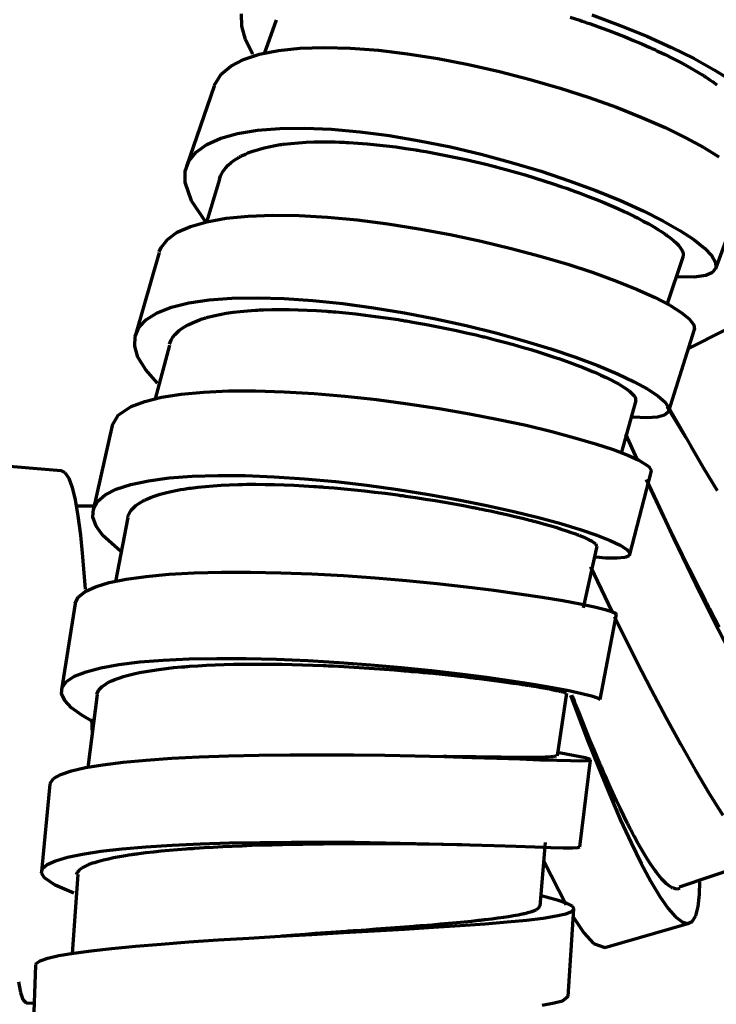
# Model space of a CAD drawing. Header units: millimetres. Extents: x 76 to 932, y 218 to 766.
# Tile 36 of 98: x 335 to 374, y 405 to 462. Entities that reach past the tile are written whole.
import ezdxf

# ---------------------------------------------------------------- set-up
doc = ezdxf.new("R2010")
doc.units = ezdxf.units.MM
doc.layers.add('Livello 1', color=18, linetype='Continuous', true_color=0x000000)

msp = doc.modelspace()

# ---------------------------------------------------------------- linework, layer by layer
at = {"layer": 'Livello 1', "color": 18, "lineweight": 70, "true_color": 0x000000}
for p, q in [((347.225, 461.225), (347.215, 461.927)), ((366.003, 461.73), (366.55, 461.553)), ((367.228, 461.864), (368.847, 461.264)), ((347.433, 460.456), (347.225, 461.225)), ((349.19, 461.557), (348.502, 459.631)), ((366.55, 461.553), (366.688, 461.507)), ((366.688, 461.507), (366.822, 461.462)), ((366.822, 461.462), (366.889, 461.437)), ((366.889, 461.437), (366.956, 461.416)), ((366.956, 461.416), (367.023, 461.391)), ((367.023, 461.391), (367.093, 461.366)), ((367.093, 461.366), (367.358, 461.275)), ((367.358, 461.275), (367.623, 461.179)), ((367.623, 461.179), (368.141, 460.989)), ((368.847, 461.264), (370.374, 460.64)), ((368.141, 460.989), (368.649, 460.795)), ((368.649, 460.795), (369.143, 460.601)), ((369.143, 460.601), (369.623, 460.403)), ((370.374, 460.64), (371.793, 460.001)), ((347.836, 459.634), (347.433, 460.456)), ((369.623, 460.403), (370.092, 460.202)), ((370.092, 460.202), (370.547, 460.001)), ((347.327, 459.306), (348.242, 459.606)), ((347.847, 459.617), (347.836, 459.634)), ((348.242, 459.606), (349.327, 459.821)), ((349.327, 459.821), (350.565, 459.952)), ((350.565, 459.952), (351.941, 459.998)), ((351.941, 459.998), (353.437, 459.955)), ((353.437, 459.955), (355.032, 459.835)), ((355.032, 459.835), (356.704, 459.638)), ((356.704, 459.638), (358.433, 459.363)), ((370.547, 460.001), (370.66, 459.948)), ((370.66, 459.948), (370.773, 459.899)), ((370.773, 459.899), (370.882, 459.849)), ((370.882, 459.849), (370.992, 459.796)), ((370.992, 459.796), (371.207, 459.698)), ((371.207, 459.698), (371.415, 459.595)), ((371.415, 459.595), (371.821, 459.394)), ((371.793, 460.001), (373.084, 459.359)), ((346.046, 458.466), (346.591, 458.925)), ((346.591, 458.925), (347.327, 459.306)), ((358.433, 459.363), (360.193, 459.024)), ((360.193, 459.024), (361.961, 458.622)), ((371.821, 459.394), (372.209, 459.197)), ((372.209, 459.197), (372.576, 458.999)), ((372.576, 458.999), (372.925, 458.802)), ((373.084, 459.359), (374.234, 458.72)), ((345.651, 457.814), (346.046, 458.466)), ((361.961, 458.622), (363.71, 458.17)), ((372.925, 458.802), (373.257, 458.608)), ((373.257, 458.608), (373.57, 458.417)), ((373.57, 458.417), (373.606, 458.392)), ((373.606, 458.392), (373.645, 458.368)), ((373.645, 458.368), (373.683, 458.343)), ((373.683, 458.343), (373.719, 458.322)), ((374.234, 458.72), (375.221, 458.107)), ((345.644, 457.793), (344.068, 453.196)), ((363.71, 458.17), (365.425, 457.669)), ((373.719, 458.322), (373.789, 458.272)), ((373.789, 458.272), (373.86, 458.227)), ((373.86, 458.227), (373.997, 458.135)), ((373.997, 458.135), (374.131, 458.043)), ((374.131, 458.043), (374.375, 457.867)), ((365.425, 457.669), (367.072, 457.136)), ((367.072, 457.136), (368.635, 456.576)), ((368.635, 456.576), (370.092, 456.001)), ((370.092, 456.001), (371.422, 455.418)), ((346.02, 454.808), (346.99, 455.08)), ((346.99, 455.08), (348.125, 455.27)), ((348.125, 455.27), (349.408, 455.373)), ((349.408, 455.373), (350.822, 455.39)), ((350.822, 455.39), (352.349, 455.327)), ((352.349, 455.327), (353.967, 455.179)), ((353.967, 455.179), (355.656, 454.96)), ((355.656, 454.96), (357.389, 454.667)), ((371.422, 455.418), (372.611, 454.84)), ((344.619, 454.018), (345.226, 454.452)), ((345.226, 454.452), (346.02, 454.808)), ((349.043, 454.378), (349.232, 454.41)), ((349.232, 454.41), (349.328, 454.424)), ((349.328, 454.424), (349.426, 454.441)), ((349.426, 454.441), (349.476, 454.448)), ((349.476, 454.448), (349.526, 454.455)), ((349.526, 454.455), (349.576, 454.462)), ((349.576, 454.462), (349.626, 454.47)), ((349.626, 454.47), (350.037, 454.515)), ((350.037, 454.515), (350.463, 454.554)), ((350.463, 454.554), (350.904, 454.582)), ((350.904, 454.582), (351.36, 454.596)), ((351.36, 454.596), (351.831, 454.604)), ((351.831, 454.604), (352.317, 454.6)), ((352.317, 454.6), (352.566, 454.596)), ((352.566, 454.596), (352.82, 454.589)), ((352.82, 454.589), (352.947, 454.582)), ((352.947, 454.582), (353.074, 454.579)), ((353.074, 454.579), (353.205, 454.572)), ((353.205, 454.572), (353.335, 454.565)), ((353.335, 454.565), (353.857, 454.533)), ((353.857, 454.533), (354.39, 454.487)), ((354.39, 454.487), (354.93, 454.438)), ((354.93, 454.438), (355.477, 454.374)), ((357.389, 454.667), (359.149, 454.307)), ((372.611, 454.84), (373.638, 454.275)), ((344.208, 453.506), (344.619, 454.018)), ((347.239, 453.813), (347.303, 453.845)), ((347.303, 453.845), (347.436, 453.905)), ((347.436, 453.905), (347.574, 453.965)), ((347.574, 453.965), (347.864, 454.074)), ((347.864, 454.074), (348.175, 454.173)), ((348.175, 454.173), (348.507, 454.261)), ((348.507, 454.261), (348.859, 454.343)), ((348.859, 454.343), (349.043, 454.378)), ((355.477, 454.374), (356.034, 454.307)), ((356.034, 454.307), (356.595, 454.226)), ((356.595, 454.226), (356.881, 454.184)), ((356.881, 454.184), (357.166, 454.138)), ((357.166, 454.138), (357.237, 454.127)), ((357.237, 454.127), (357.307, 454.117)), ((357.307, 454.117), (357.382, 454.103)), ((357.382, 454.103), (357.452, 454.092)), ((357.452, 454.092), (357.597, 454.067)), ((357.597, 454.067), (357.741, 454.043)), ((357.741, 454.043), (358.316, 453.94)), ((358.316, 453.94), (358.891, 453.827)), ((358.891, 453.827), (359.463, 453.711)), ((359.149, 454.307), (360.906, 453.891)), ((360.906, 453.891), (362.638, 453.425)), ((373.638, 454.275), (374.495, 453.739)), ((343.997, 452.924), (344.208, 453.506)), ((346.295, 453.104), (346.449, 453.27)), ((346.449, 453.27), (346.627, 453.425)), ((346.627, 453.425), (346.829, 453.577)), ((346.829, 453.577), (347.054, 453.715)), ((347.054, 453.715), (347.084, 453.732)), ((347.084, 453.732), (347.115, 453.75)), ((347.115, 453.75), (347.145, 453.764)), ((347.145, 453.764), (347.176, 453.782)), ((347.176, 453.782), (347.239, 453.813)), ((359.463, 453.711), (360.038, 453.588)), ((360.038, 453.588), (360.609, 453.454)), ((360.609, 453.454), (361.181, 453.316)), ((361.181, 453.316), (361.326, 453.281)), ((361.326, 453.281), (361.467, 453.245)), ((362.638, 453.425), (364.328, 452.917)), ((343.988, 452.279), (343.997, 452.924)), ((346.015, 452.649), (346.059, 452.744)), ((346.059, 452.744), (346.165, 452.928)), ((346.165, 452.928), (346.295, 453.104)), ((361.467, 453.245), (361.537, 453.228)), ((361.537, 453.228), (361.611, 453.207)), ((361.611, 453.207), (361.682, 453.189)), ((361.682, 453.189), (361.752, 453.171)), ((361.752, 453.171), (362.038, 453.097)), ((362.038, 453.097), (362.317, 453.02)), ((362.317, 453.02), (362.874, 452.868)), ((362.874, 452.868), (363.425, 452.709)), ((363.425, 452.709), (363.961, 452.547)), ((364.328, 452.917), (365.943, 452.378)), ((344.345, 451.224), (343.988, 452.279)), ((345.961, 452.473), (345.218, 450.007)), ((345.956, 452.49), (345.976, 452.55)), ((345.976, 452.55), (346.015, 452.649)), ((363.961, 452.547), (364.494, 452.381)), ((364.494, 452.381), (365.016, 452.208)), ((365.016, 452.208), (365.527, 452.035)), ((365.943, 452.378), (367.467, 451.813)), ((365.527, 452.035), (365.654, 451.993)), ((365.654, 451.993), (365.781, 451.947)), ((365.781, 451.947), (365.908, 451.905)), ((365.908, 451.905), (366.032, 451.859)), ((366.032, 451.859), (366.279, 451.771)), ((366.279, 451.771), (366.518, 451.683)), ((366.518, 451.683), (366.991, 451.503)), ((367.467, 451.813), (368.879, 451.238)), ((374.311, 447.361), (375.98, 451.915)), ((345.126, 450.07), (344.345, 451.224)), ((366.991, 451.503), (367.446, 451.323)), ((367.446, 451.323), (367.887, 451.143)), ((367.887, 451.143), (368.314, 450.963)), ((368.879, 451.238), (370.163, 450.659)), ((368.314, 450.963), (368.723, 450.783)), ((368.723, 450.783), (369.115, 450.603)), ((369.115, 450.603), (369.164, 450.582)), ((369.164, 450.582), (369.21, 450.557)), ((369.21, 450.557), (369.256, 450.536)), ((369.256, 450.536), (369.305, 450.515)), ((369.305, 450.515), (369.397, 450.469)), ((369.397, 450.469), (369.489, 450.423)), ((370.163, 450.659), (371.295, 450.092)), ((344.29, 449.767), (345.226, 450.035)), ((345.226, 450.035), (346.332, 450.233)), ((346.332, 450.233), (347.593, 450.356)), ((347.593, 450.356), (348.993, 450.405)), ((348.993, 450.405), (350.512, 450.384)), ((350.512, 450.384), (352.13, 450.293)), ((352.13, 450.293), (353.826, 450.134)), ((353.826, 450.134), (355.575, 449.912)), ((355.575, 449.912), (357.353, 449.633)), ((369.489, 450.423), (369.669, 450.335)), ((369.669, 450.335), (369.842, 450.247)), ((369.842, 450.247), (370.173, 450.074)), ((370.173, 450.074), (370.484, 449.905)), ((370.484, 449.905), (370.773, 449.739)), ((371.295, 450.092), (372.265, 449.538)), ((342.976, 449.023), (343.537, 449.428)), ((343.537, 449.428), (344.29, 449.767)), ((357.353, 449.633), (359.138, 449.301)), ((370.773, 449.739), (371.041, 449.573)), ((371.041, 449.573), (371.168, 449.492)), ((371.168, 449.492), (371.288, 449.414)), ((371.288, 449.414), (371.348, 449.375)), ((371.348, 449.375), (371.404, 449.337)), ((371.404, 449.337), (371.433, 449.315)), ((372.265, 449.538), (373.059, 449.016)), ((342.613, 448.557), (342.976, 449.023)), ((359.138, 449.301), (360.906, 448.924)), ((360.906, 448.924), (362.627, 448.511)), ((371.433, 449.315), (371.461, 449.294)), ((371.461, 449.294), (371.489, 449.277)), ((371.489, 449.277), (371.514, 449.255)), ((371.514, 449.255), (371.718, 449.107)), ((371.718, 449.107), (371.895, 448.963)), ((371.895, 448.963), (372.046, 448.822)), ((372.046, 448.822), (372.177, 448.691)), ((373.059, 449.016), (373.669, 448.529)), ((342.503, 448.278), (341.145, 443.565)), ((342.513, 448.314), (342.613, 448.557)), ((362.627, 448.511), (364.285, 448.067)), ((372.177, 448.691), (372.283, 448.564)), ((372.283, 448.564), (372.364, 448.444)), ((372.364, 448.444), (372.396, 448.388)), ((372.396, 448.388), (372.42, 448.335)), ((372.42, 448.335), (372.431, 448.306)), ((372.431, 448.306), (372.438, 448.282)), ((372.438, 448.282), (372.449, 448.254)), ((372.449, 448.254), (372.452, 448.229)), ((372.452, 448.229), (372.452, 448.077)), ((373.669, 448.529), (374.086, 448.091)), ((364.285, 448.067), (365.855, 447.601)), ((371.539, 445.301), (372.477, 448.081)), ((374.086, 448.091), (374.304, 447.707)), ((374.304, 447.707), (374.318, 447.389)), ((365.855, 447.601), (367.316, 447.121)), ((367.316, 447.121), (368.642, 446.638)), ((374.135, 447.139), (373.757, 446.966)), ((374.318, 447.389), (374.135, 447.139)), ((368.642, 446.638), (369.828, 446.162)), ((373.084, 446.871), (372.173, 446.888)), ((373.757, 446.966), (373.084, 446.871)), ((369.828, 446.162), (370.847, 445.696)), ((343.21, 445.142), (344.202, 445.389)), ((344.202, 445.389), (345.359, 445.562)), ((345.359, 445.562), (346.664, 445.661)), ((346.664, 445.661), (348.102, 445.689)), ((348.102, 445.689), (349.651, 445.647)), ((349.651, 445.647), (351.291, 445.534)), ((351.291, 445.534), (353, 445.357)), ((370.847, 445.696), (371.687, 445.255)), ((341.773, 444.44), (342.397, 444.825)), ((342.397, 444.825), (343.21, 445.142)), ((346.335, 444.796), (346.725, 444.856)), ((346.725, 444.856), (347.133, 444.906)), ((347.133, 444.906), (347.559, 444.945)), ((347.559, 444.945), (347.779, 444.962)), ((347.779, 444.962), (348.004, 444.976)), ((348.004, 444.976), (348.118, 444.983)), ((348.118, 444.983), (348.234, 444.99)), ((348.234, 444.99), (348.35, 444.994)), ((348.35, 444.994), (348.468, 445.001)), ((348.468, 445.001), (348.944, 445.015)), ((348.944, 445.015), (349.432, 445.019)), ((349.432, 445.019), (349.932, 445.015)), ((349.932, 445.015), (350.444, 445.004)), ((350.444, 445.004), (350.968, 444.983)), ((350.968, 444.983), (351.503, 444.955)), ((351.503, 444.955), (351.776, 444.941)), ((351.776, 444.941), (352.051, 444.92)), ((352.051, 444.92), (352.121, 444.916)), ((352.121, 444.916), (352.19, 444.909)), ((352.19, 444.909), (352.26, 444.906)), ((352.26, 444.906), (352.329, 444.899)), ((352.329, 444.899), (352.469, 444.888)), ((352.469, 444.888), (352.608, 444.874)), ((352.608, 444.874), (353.169, 444.825)), ((353, 445.357), (354.753, 445.117)), ((353.169, 444.825), (353.737, 444.765)), ((354.753, 445.117), (356.528, 444.825)), ((356.528, 444.825), (358.299, 444.479)), ((371.687, 445.255), (372.343, 444.846)), ((372.343, 444.846), (372.801, 444.479)), ((341.346, 443.988), (341.773, 444.44)), ((344.164, 444.144), (344.408, 444.26)), ((344.408, 444.26), (344.674, 444.373)), ((344.674, 444.373), (344.817, 444.426)), ((344.817, 444.426), (344.964, 444.475)), ((344.964, 444.475), (345.041, 444.5)), ((345.041, 444.5), (345.118, 444.521)), ((345.118, 444.521), (345.158, 444.535)), ((345.158, 444.535), (345.198, 444.546)), ((345.198, 444.546), (345.237, 444.556)), ((345.237, 444.556), (345.278, 444.567)), ((345.278, 444.567), (345.612, 444.655)), ((345.612, 444.655), (345.965, 444.729)), ((345.965, 444.729), (346.335, 444.796)), ((353.737, 444.765), (354.305, 444.698)), ((354.305, 444.698), (354.877, 444.623)), ((354.877, 444.623), (355.455, 444.542)), ((355.455, 444.542), (356.037, 444.458)), ((356.037, 444.458), (356.182, 444.433)), ((356.182, 444.433), (356.33, 444.408)), ((356.33, 444.408), (356.401, 444.398)), ((356.401, 444.398), (356.475, 444.387)), ((356.475, 444.387), (356.549, 444.373)), ((356.549, 444.373), (356.623, 444.362)), ((356.623, 444.362), (356.916, 444.313)), ((356.916, 444.313), (357.205, 444.26)), ((357.205, 444.26), (357.784, 444.158)), ((358.299, 444.479), (360.045, 444.094)), ((372.801, 444.479), (373.07, 444.133)), ((341.123, 443.477), (341.346, 443.988)), ((343.491, 443.664), (343.529, 443.699)), ((343.529, 443.699), (343.57, 443.738)), ((343.57, 443.738), (343.654, 443.812)), ((343.654, 443.812), (343.745, 443.883)), ((343.745, 443.883), (343.943, 444.017)), ((343.943, 444.017), (344.164, 444.144)), ((357.784, 444.158), (358.359, 444.045)), ((358.359, 444.045), (358.93, 443.932)), ((358.93, 443.932), (359.495, 443.812)), ((359.495, 443.812), (360.056, 443.685)), ((360.045, 444.094), (361.742, 443.675)), ((371.627, 439.205), (373.105, 443.861)), ((374.837, 443.823), (372.766, 442.793)), ((373.07, 444.133), (373.101, 443.854)), ((341.105, 442.912), (341.123, 443.477)), ((343.089, 443.022), (343.189, 443.262)), ((343.189, 443.262), (343.291, 443.428)), ((343.291, 443.428), (343.418, 443.586)), ((343.418, 443.586), (343.435, 443.604)), ((343.435, 443.604), (343.453, 443.625)), ((343.453, 443.625), (343.472, 443.643)), ((343.472, 443.643), (343.491, 443.664)), ((360.056, 443.685), (360.613, 443.558)), ((360.613, 443.558), (360.751, 443.523)), ((360.751, 443.523), (360.892, 443.491)), ((360.892, 443.491), (360.959, 443.473)), ((360.959, 443.473), (361.029, 443.456)), ((361.029, 443.456), (361.096, 443.442)), ((361.096, 443.442), (361.167, 443.424)), ((361.167, 443.424), (361.435, 443.353)), ((361.435, 443.353), (361.707, 443.286)), ((361.707, 443.286), (362.232, 443.149)), ((361.742, 443.675), (363.361, 443.226)), ((362.232, 443.149), (362.747, 443.008)), ((363.361, 443.226), (364.889, 442.757)), ((341.293, 442.295), (341.105, 442.912)), ((343.104, 442.983), (342.268, 439.903)), ((362.747, 443.008), (363.248, 442.863)), ((363.248, 442.863), (363.739, 442.718)), ((363.739, 442.718), (364.218, 442.574)), ((364.218, 442.574), (364.684, 442.426)), ((364.889, 442.757), (366.3, 442.281)), ((341.735, 441.568), (341.293, 442.295)), ((364.684, 442.426), (364.74, 442.408)), ((364.74, 442.408), (364.797, 442.387)), ((364.797, 442.387), (364.853, 442.369)), ((364.853, 442.369), (364.91, 442.352)), ((364.91, 442.352), (365.023, 442.313)), ((365.023, 442.313), (365.132, 442.277)), ((365.132, 442.277), (365.351, 442.203)), ((365.351, 442.203), (365.562, 442.129)), ((365.562, 442.129), (365.975, 441.981)), ((366.3, 442.281), (367.577, 441.805)), ((342.412, 440.799), (341.735, 441.568)), ((365.975, 441.981), (366.37, 441.833)), ((366.37, 441.833), (366.744, 441.688)), ((366.744, 441.688), (367.101, 441.547)), ((367.101, 441.547), (367.27, 441.473)), ((367.27, 441.473), (367.436, 441.403)), ((367.577, 441.805), (368.702, 441.332)), ((367.436, 441.403), (367.517, 441.367)), ((367.517, 441.367), (367.598, 441.332)), ((367.598, 441.332), (367.637, 441.314)), ((367.637, 441.314), (367.676, 441.297)), ((367.676, 441.297), (367.714, 441.279)), ((367.714, 441.279), (367.753, 441.261)), ((367.753, 441.261), (368.05, 441.124)), ((368.05, 441.124), (368.321, 440.99)), ((368.321, 440.99), (368.568, 440.863)), ((368.702, 441.332), (369.662, 440.88)), ((369.662, 440.88), (370.438, 440.454)), ((345.041, 440.295), (346.462, 440.355)), ((346.462, 440.355), (348.001, 440.362)), ((348.001, 440.362), (349.64, 440.313)), ((368.568, 440.863), (368.794, 440.736)), ((368.794, 440.736), (368.995, 440.616)), ((368.995, 440.616), (369.175, 440.496)), ((369.175, 440.496), (369.252, 440.44)), ((369.252, 440.44), (369.33, 440.387)), ((369.33, 440.387), (369.365, 440.358)), ((369.365, 440.358), (369.397, 440.33)), ((369.397, 440.33), (369.429, 440.305)), ((370.438, 440.454), (371.03, 440.059)), ((340.912, 439.473), (341.682, 439.762)), ((341.682, 439.762), (342.635, 439.999)), ((342.635, 439.999), (343.759, 440.175)), ((343.759, 440.175), (345.041, 440.295)), ((349.64, 440.313), (351.355, 440.21)), ((351.355, 440.21), (353.123, 440.062)), ((353.123, 440.062), (354.919, 439.864)), ((354.919, 439.864), (356.722, 439.628)), ((368.924, 436.806), (369.771, 439.805)), ((369.429, 440.305), (369.461, 440.277)), ((369.461, 440.277), (369.566, 440.178)), ((369.566, 440.178), (369.648, 440.083)), ((369.648, 440.083), (369.704, 439.995)), ((369.704, 439.995), (369.736, 439.914)), ((369.736, 439.914), (369.736, 439.801)), ((371.03, 440.059), (371.426, 439.706)), ((340.158, 438.975), (340.912, 439.473)), ((356.722, 439.628), (358.503, 439.357)), ((358.503, 439.357), (360.236, 439.053)), ((371.426, 439.706), (371.616, 439.406)), ((371.514, 439.473), (372.593, 437.705)), ((371.588, 439.469), (371.708, 439.265)), ((371.616, 439.406), (371.606, 439.159)), ((371.708, 439.265), (372.255, 438.298)), ((339.81, 438.383), (340.158, 438.975)), ((360.236, 439.053), (361.904, 438.729)), ((361.904, 438.729), (363.478, 438.39)), ((369.591, 438.852), (369.549, 438.856)), ((370.378, 438.817), (369.591, 438.852)), ((370.981, 438.859), (370.378, 438.817)), ((371.394, 438.975), (370.981, 438.859)), ((371.606, 439.159), (371.394, 438.975)), ((339.81, 438.383), (338.728, 433.546)), ((363.478, 438.39), (364.938, 438.037)), ((372.255, 438.298), (372.89, 437.198)), ((364.938, 438.037), (366.268, 437.684)), ((366.268, 437.684), (367.446, 437.339)), ((369.164, 437.892), (369.813, 436.464)), ((367.446, 437.339), (368.455, 437.003)), ((368.455, 437.003), (369.284, 436.686)), ((372.89, 437.198), (373.602, 435.977)), ((369.284, 436.686), (369.926, 436.397)), ((369.926, 436.397), (370.494, 436.04)), ((336.906, 435.797), (331.902, 436.192)), ((370.494, 436.04), (370.635, 435.772)), ((373.602, 435.977), (374.389, 434.654)), ((336.883, 435.8), (337.122, 435.691)), ((337.122, 435.691), (337.334, 435.37)), ((337.334, 435.37), (337.528, 434.844)), ((341.894, 435.222), (343.07, 435.381)), ((343.07, 435.381), (344.396, 435.483)), ((344.396, 435.483), (345.854, 435.529)), ((345.854, 435.529), (347.423, 435.518)), ((347.423, 435.518), (349.082, 435.451)), ((349.082, 435.451), (350.809, 435.335)), ((350.809, 435.335), (352.58, 435.173)), ((369.408, 431.003), (370.639, 435.783)), ((370.346, 435.293), (371.098, 433.663)), ((337.528, 434.844), (337.703, 434.121)), ((339.416, 434.407), (340.054, 434.735)), ((340.054, 434.735), (340.885, 435.007)), ((340.885, 435.007), (341.894, 435.222)), ((343.192, 434.612), (343.543, 434.682)), ((343.543, 434.682), (343.727, 434.717)), ((343.727, 434.717), (343.915, 434.749)), ((343.915, 434.749), (344.012, 434.763)), ((344.012, 434.763), (344.11, 434.777)), ((344.11, 434.777), (344.209, 434.792)), ((344.209, 434.792), (344.309, 434.806)), ((344.309, 434.806), (344.72, 434.859)), ((344.72, 434.859), (345.146, 434.901)), ((345.146, 434.901), (345.589, 434.936)), ((345.589, 434.936), (346.046, 434.968)), ((346.046, 434.968), (346.521, 434.989)), ((346.521, 434.989), (347.011, 435.007)), ((347.011, 435.007), (347.261, 435.014)), ((347.261, 435.014), (347.516, 435.017)), ((347.516, 435.017), (347.581, 435.017)), ((347.581, 435.017), (347.646, 435.017)), ((347.646, 435.017), (347.71, 435.017)), ((347.71, 435.017), (347.775, 435.017)), ((347.775, 435.017), (347.906, 435.017)), ((347.906, 435.017), (348.036, 435.017)), ((348.036, 435.017), (348.565, 435.014)), ((348.565, 435.014), (349.103, 435.003)), ((349.103, 435.003), (349.648, 434.989)), ((349.648, 434.989), (350.202, 434.964)), ((350.202, 434.964), (350.764, 434.936)), ((350.764, 434.936), (351.335, 434.901)), ((351.335, 434.901), (351.479, 434.89)), ((351.479, 434.89), (351.624, 434.88)), ((351.624, 434.88), (351.697, 434.876)), ((351.697, 434.876), (351.769, 434.869)), ((351.769, 434.869), (351.842, 434.866)), ((351.842, 434.866), (351.915, 434.859)), ((351.915, 434.859), (352.206, 434.837)), ((352.206, 434.837), (352.498, 434.813)), ((352.498, 434.813), (353.081, 434.76)), ((352.58, 435.173), (354.369, 434.964)), ((353.081, 434.76), (353.663, 434.703)), ((353.663, 434.703), (354.245, 434.64)), ((354.369, 434.964), (356.154, 434.717)), ((356.154, 434.717), (357.911, 434.439)), ((371.369, 433.119), (370.452, 435.063)), ((337.703, 434.121), (337.861, 433.208)), ((338.976, 434.03), (339.416, 434.407)), ((341.677, 434.111), (341.704, 434.125)), ((341.704, 434.125), (341.733, 434.139)), ((341.733, 434.139), (341.762, 434.153)), ((341.762, 434.153), (342.005, 434.259)), ((342.005, 434.259), (342.27, 434.358)), ((342.27, 434.358), (342.556, 434.449)), ((342.556, 434.449), (342.864, 434.534)), ((342.864, 434.534), (343.192, 434.612)), ((354.245, 434.64), (354.831, 434.573)), ((354.831, 434.573), (355.413, 434.502)), ((355.413, 434.502), (355.995, 434.428)), ((355.995, 434.428), (356.14, 434.407)), ((356.14, 434.407), (356.288, 434.386)), ((356.288, 434.386), (356.358, 434.379)), ((356.358, 434.379), (356.433, 434.368)), ((356.433, 434.368), (356.507, 434.358)), ((356.507, 434.358), (356.577, 434.347)), ((356.577, 434.347), (356.866, 434.305)), ((356.866, 434.305), (357.152, 434.262)), ((357.152, 434.262), (357.72, 434.174)), ((357.72, 434.174), (358.278, 434.086)), ((357.911, 434.439), (359.615, 434.135)), ((359.615, 434.135), (361.241, 433.807)), ((338.793, 433.758), (337.728, 433.768)), ((338.719, 433.137), (338.743, 433.606)), ((338.743, 433.606), (338.976, 434.03)), ((340.911, 433.532), (341.032, 433.67)), ((341.032, 433.67), (341.177, 433.797)), ((341.177, 433.797), (341.347, 433.924)), ((341.347, 433.924), (341.441, 433.984)), ((341.441, 433.984), (341.542, 434.04)), ((341.542, 434.04), (341.594, 434.068)), ((341.594, 434.068), (341.649, 434.097)), ((341.649, 434.097), (341.677, 434.111)), ((358.278, 434.086), (358.828, 433.994)), ((358.828, 433.994), (359.368, 433.899)), ((359.368, 433.899), (359.9, 433.8)), ((359.9, 433.8), (360.426, 433.698)), ((360.426, 433.698), (360.489, 433.687)), ((360.489, 433.687), (360.557, 433.673)), ((360.557, 433.673), (360.62, 433.659)), ((360.62, 433.659), (360.684, 433.649)), ((360.684, 433.649), (360.814, 433.624)), ((360.814, 433.624), (360.941, 433.596)), ((360.941, 433.596), (361.192, 433.546)), ((361.241, 433.807), (362.772, 433.469)), ((371.098, 433.663), (371.927, 431.899)), ((337.861, 433.208), (338.002, 432.118)), ((338.903, 432.629), (338.719, 433.137)), ((340.722, 433.119), (340.001, 429.458)), ((340.706, 433.134), (340.716, 433.169)), ((340.716, 433.169), (340.728, 433.208)), ((340.728, 433.208), (340.742, 433.243)), ((340.742, 433.243), (340.775, 433.317)), ((340.775, 433.317), (340.814, 433.391)), ((340.814, 433.391), (340.911, 433.532)), ((361.192, 433.546), (361.438, 433.493)), ((361.438, 433.493), (361.918, 433.387)), ((361.918, 433.387), (362.384, 433.285)), ((362.384, 433.285), (362.835, 433.179)), ((362.772, 433.469), (364.18, 433.119)), ((362.835, 433.179), (363.269, 433.074)), ((363.269, 433.074), (363.478, 433.021)), ((363.478, 433.021), (363.686, 432.971)), ((364.18, 433.119), (365.453, 432.774)), ((371.489, 432.869), (371.316, 433.222)), ((339.292, 432.086), (338.903, 432.629)), ((363.686, 432.971), (363.788, 432.943)), ((363.788, 432.943), (363.89, 432.918)), ((363.89, 432.918), (363.94, 432.904)), ((363.94, 432.904), (363.989, 432.89)), ((363.989, 432.89), (364.038, 432.876)), ((364.038, 432.876), (364.088, 432.865)), ((364.088, 432.865), (364.469, 432.76)), ((364.469, 432.76), (364.829, 432.657)), ((364.829, 432.657), (365.167, 432.558)), ((365.167, 432.558), (365.485, 432.46)), ((365.453, 432.774), (366.571, 432.431)), ((365.485, 432.46), (365.781, 432.364)), ((366.571, 432.431), (367.52, 432.107)), ((371.602, 432.64), (371.489, 432.869)), ((371.715, 432.407), (371.602, 432.64)), ((338.002, 432.118), (338.128, 430.869)), ((340.289, 431.193), (339.292, 432.086)), ((365.781, 432.364), (366.056, 432.269)), ((366.056, 432.269), (366.183, 432.223)), ((366.183, 432.223), (366.307, 432.177)), ((366.307, 432.177), (366.367, 432.156)), ((366.367, 432.156), (366.427, 432.135)), ((366.427, 432.135), (366.455, 432.125)), ((366.455, 432.125), (366.483, 432.11)), ((366.483, 432.11), (366.511, 432.1)), ((366.511, 432.1), (366.536, 432.089)), ((366.536, 432.089), (366.741, 432.005)), ((366.741, 432.005), (366.921, 431.927)), ((366.921, 431.927), (367.079, 431.849)), ((367.52, 432.107), (368.286, 431.804)), ((371.771, 432.29), (371.715, 432.407)), ((371.828, 432.17), (371.771, 432.29)), ((371.86, 432.11), (371.828, 432.17)), ((371.888, 432.05), (371.86, 432.11)), ((371.916, 431.991), (371.888, 432.05)), ((371.944, 431.931), (371.916, 431.991)), ((371.927, 431.899), (372.66, 430.361)), ((372.184, 431.447), (371.944, 431.931)), ((366.765, 427.951), (367.531, 431.482)), ((367.079, 431.849), (367.21, 431.779)), ((367.21, 431.779), (367.316, 431.712)), ((367.316, 431.712), (367.397, 431.652)), ((367.397, 431.652), (367.429, 431.62)), ((367.429, 431.62), (367.453, 431.592)), ((367.453, 431.592), (367.457, 431.588)), ((367.457, 431.588), (367.464, 431.581)), ((367.464, 431.581), (367.467, 431.574)), ((367.467, 431.574), (367.471, 431.567)), ((367.471, 431.567), (367.478, 431.553)), ((367.478, 431.553), (367.485, 431.542)), ((367.485, 431.542), (367.489, 431.49)), ((368.286, 431.804), (368.857, 431.528)), ((368.857, 431.528), (369.231, 431.285)), ((372.424, 430.957), (372.184, 431.447)), ((338.128, 430.869), (338.272, 429.027)), ((368.039, 430.802), (367.485, 430.848)), ((368.677, 430.788), (368.039, 430.802)), ((369.122, 430.833), (368.677, 430.788)), ((369.362, 430.932), (369.122, 430.833)), ((369.231, 431.285), (369.401, 431.087)), ((369.401, 431.087), (369.362, 430.932)), ((372.671, 430.459), (372.424, 430.957)), ((367.157, 430.29), (368.374, 427.747)), ((372.66, 430.361), (373.429, 428.78)), ((372.921, 429.959), (372.671, 430.459)), ((340.626, 429.592), (341.769, 429.75)), ((341.769, 429.75), (343.069, 429.87)), ((343.069, 429.87), (344.508, 429.948)), ((344.508, 429.948), (346.065, 429.99)), ((346.065, 429.99), (347.721, 429.994)), ((347.721, 429.994), (349.452, 429.959)), ((349.452, 429.959), (351.234, 429.891)), ((351.234, 429.891), (353.042, 429.793)), ((353.042, 429.793), (354.856, 429.666)), ((354.856, 429.666), (356.641, 429.518)), ((373.179, 429.45), (372.921, 429.959)), ((338.277, 428.883), (338.868, 429.158)), ((338.868, 429.158), (339.655, 429.394)), ((339.655, 429.394), (340.626, 429.592)), ((356.641, 429.518), (358.383, 429.345)), ((358.383, 429.345), (360.052, 429.161)), ((360.052, 429.161), (361.625, 428.964)), ((373.44, 428.935), (373.179, 429.45)), ((337.705, 428.202), (337.878, 428.561)), ((337.878, 428.561), (338.277, 428.883)), ((361.625, 428.964), (363.082, 428.763)), ((363.082, 428.763), (364.402, 428.561)), ((364.402, 428.561), (365.57, 428.364)), ((373.429, 428.78), (374.227, 427.179)), ((373.57, 428.674), (373.44, 428.935)), ((373.705, 428.413), (373.57, 428.674)), ((337.705, 428.202), (336.928, 423.27)), ((365.57, 428.364), (366.564, 428.177)), ((366.564, 428.177), (367.376, 428.008)), ((367.376, 428.008), (367.993, 427.856)), ((373.736, 428.35), (373.705, 428.413)), ((373.772, 428.283), (373.736, 428.35)), ((373.807, 428.219), (373.772, 428.283)), ((373.839, 428.152), (373.807, 428.219)), ((373.906, 428.022), (373.839, 428.152)), ((373.973, 427.891), (373.906, 428.022)), ((367.707, 422.705), (368.642, 427.598)), ((367.993, 427.856), (368.409, 427.732)), ((368.409, 427.732), (368.618, 427.637)), ((368.522, 427.44), (369.806, 424.857)), ((368.618, 427.637), (368.642, 427.591)), ((374.244, 427.366), (373.973, 427.891)), ((374.519, 426.847), (374.244, 427.366)), ((374.227, 427.179), (375.045, 425.581)), ((339.17, 424.526), (340.198, 424.713)), ((340.198, 424.713), (341.393, 424.857)), ((341.393, 424.857), (342.737, 424.963)), ((342.737, 424.963), (344.213, 425.034)), ((343.327, 424.533), (343.548, 424.554)), ((343.548, 424.554), (343.773, 424.575)), ((343.773, 424.575), (343.831, 424.579)), ((343.831, 424.579), (343.888, 424.582)), ((343.888, 424.582), (343.946, 424.589)), ((343.946, 424.589), (344.003, 424.593)), ((344.003, 424.593), (344.12, 424.603)), ((344.12, 424.603), (344.237, 424.61)), ((344.213, 425.034), (345.799, 425.062)), ((344.237, 424.61), (344.714, 424.642)), ((344.714, 424.642), (345.204, 424.67)), ((345.204, 424.67), (345.706, 424.692)), ((345.706, 424.692), (346.221, 424.713)), ((345.799, 425.062), (347.474, 425.051)), ((346.221, 424.713), (346.748, 424.723)), ((346.748, 424.723), (347.289, 424.734)), ((347.289, 424.734), (347.426, 424.734)), ((347.426, 424.734), (347.564, 424.737)), ((347.474, 425.051), (349.215, 425.009)), ((347.564, 424.737), (347.633, 424.737)), ((347.633, 424.737), (347.702, 424.737)), ((347.702, 424.737), (347.772, 424.737)), ((347.772, 424.737), (347.842, 424.737)), ((347.842, 424.737), (348.122, 424.737)), ((348.122, 424.737), (348.403, 424.737)), ((348.403, 424.737), (348.97, 424.734)), ((348.97, 424.734), (349.54, 424.727)), ((349.215, 425.009), (350.999, 424.935)), ((349.54, 424.727), (350.115, 424.716)), ((350.115, 424.716), (350.695, 424.699)), ((350.695, 424.699), (351.28, 424.677)), ((350.999, 424.935), (352.799, 424.829)), ((351.28, 424.677), (351.869, 424.656)), ((351.869, 424.656), (352.017, 424.649)), ((352.017, 424.649), (352.165, 424.642)), ((352.165, 424.642), (352.239, 424.639)), ((352.239, 424.639), (352.314, 424.635)), ((352.314, 424.635), (352.388, 424.632)), ((352.388, 424.632), (352.462, 424.628)), ((352.462, 424.628), (352.758, 424.614)), ((352.758, 424.614), (353.053, 424.596)), ((352.799, 424.829), (354.595, 424.695)), ((353.053, 424.596), (353.639, 424.565)), ((353.639, 424.565), (354.221, 424.529)), ((354.595, 424.695), (356.355, 424.54)), ((369.806, 424.857), (370.635, 423.242)), ((337.214, 423.739), (337.667, 424.039)), ((337.667, 424.039), (338.323, 424.3)), ((338.323, 424.3), (339.17, 424.526)), ((340.202, 423.94), (340.463, 424.025)), ((340.463, 424.025), (340.603, 424.067)), ((340.603, 424.067), (340.749, 424.106)), ((340.749, 424.106), (340.824, 424.124)), ((340.824, 424.124), (340.901, 424.145)), ((340.901, 424.145), (340.979, 424.162)), ((340.979, 424.162), (341.059, 424.18)), ((341.059, 424.18), (341.388, 424.251)), ((341.388, 424.251), (341.738, 424.318)), ((341.738, 424.318), (342.106, 424.378)), ((342.106, 424.378), (342.494, 424.434)), ((342.494, 424.434), (342.901, 424.483)), ((342.901, 424.483), (343.327, 424.533)), ((354.221, 424.529), (354.799, 424.49)), ((354.799, 424.49), (355.374, 424.448)), ((355.374, 424.448), (355.942, 424.406)), ((355.942, 424.406), (356.51, 424.356)), ((356.355, 424.54), (358.062, 424.367)), ((356.51, 424.356), (356.651, 424.346)), ((356.651, 424.346), (356.792, 424.335)), ((356.792, 424.335), (356.93, 424.321)), ((356.93, 424.321), (357.071, 424.311)), ((357.071, 424.311), (357.346, 424.286)), ((357.346, 424.286), (357.618, 424.258)), ((357.618, 424.258), (358.151, 424.208)), ((358.062, 424.367), (359.689, 424.184)), ((358.151, 424.208), (358.676, 424.155)), ((358.676, 424.155), (359.184, 424.102)), ((359.184, 424.102), (359.685, 424.046)), ((359.685, 424.046), (359.929, 424.018)), ((359.689, 424.184), (361.216, 423.986)), ((359.929, 424.018), (360.168, 423.989)), ((360.168, 423.989), (360.288, 423.975)), ((361.216, 423.986), (362.62, 423.788)), ((336.967, 423.407), (337.214, 423.739)), ((339.201, 423.411), (339.217, 423.425)), ((339.217, 423.425), (339.233, 423.439)), ((339.233, 423.439), (339.249, 423.453)), ((339.249, 423.453), (339.392, 423.559)), ((339.392, 423.559), (339.559, 423.661)), ((339.559, 423.661), (339.749, 423.76)), ((339.749, 423.76), (339.964, 423.852)), ((339.964, 423.852), (340.202, 423.94)), ((360.288, 423.975), (360.408, 423.961)), ((360.408, 423.961), (360.468, 423.954)), ((360.468, 423.954), (360.525, 423.947)), ((360.525, 423.947), (360.585, 423.94)), ((360.585, 423.94), (360.645, 423.933)), ((360.645, 423.933), (361.1, 423.877)), ((361.1, 423.877), (361.537, 423.82)), ((361.537, 423.82), (361.957, 423.764)), ((361.957, 423.764), (362.356, 423.711)), ((362.356, 423.711), (362.737, 423.654)), ((362.62, 423.788), (363.883, 423.591)), ((362.737, 423.654), (363.1, 423.601)), ((363.1, 423.601), (363.273, 423.573)), ((363.273, 423.573), (363.442, 423.549)), ((363.442, 423.549), (363.523, 423.534)), ((363.523, 423.534), (363.605, 423.524)), ((363.605, 423.524), (363.647, 423.517)), ((363.647, 423.517), (363.686, 423.51)), ((363.686, 423.51), (363.724, 423.503)), ((363.724, 423.503), (363.763, 423.496)), ((363.763, 423.496), (364.063, 423.446)), ((363.883, 423.591), (364.987, 423.4)), ((364.063, 423.446), (364.338, 423.4)), ((336.931, 423.048), (336.967, 423.407)), ((337.107, 422.656), (336.931, 423.048)), ((338.959, 422.988), (338.428, 418.825)), ((338.938, 423.012), (339.039, 423.227)), ((339.039, 423.227), (339.082, 423.284)), ((339.082, 423.284), (339.131, 423.34)), ((339.131, 423.34), (339.158, 423.369)), ((339.158, 423.369), (339.187, 423.397)), ((339.187, 423.397), (339.201, 423.411)), ((364.338, 423.4), (364.589, 423.355)), ((364.589, 423.355), (364.818, 423.312)), ((364.818, 423.312), (365.019, 423.273)), ((364.987, 423.4), (365.919, 423.22)), ((365.019, 423.273), (365.203, 423.235)), ((365.203, 423.235), (365.284, 423.217)), ((365.28, 419.499), (365.806, 423.069)), ((365.284, 423.217), (365.358, 423.199)), ((365.358, 423.199), (365.375, 423.196)), ((365.375, 423.196), (365.393, 423.192)), ((365.393, 423.192), (365.411, 423.189)), ((365.411, 423.189), (365.428, 423.185)), ((365.428, 423.185), (365.46, 423.178)), ((365.46, 423.178), (365.488, 423.171)), ((365.488, 423.171), (365.594, 423.143)), ((365.594, 423.143), (365.675, 423.118)), ((365.675, 423.118), (365.728, 423.097)), ((365.728, 423.097), (365.76, 423.083)), ((365.76, 423.083), (365.76, 423.069)), ((365.919, 423.22), (366.663, 423.058)), ((366.014, 422.952), (366.988, 420.381)), ((366.123, 422.903), (366.116, 422.924)), ((366.152, 422.836), (366.123, 422.903)), ((366.663, 423.058), (367.213, 422.917)), ((367.213, 422.917), (367.563, 422.804)), ((370.635, 423.242), (371.475, 421.658)), ((337.492, 422.243), (337.107, 422.656)), ((366.18, 422.765), (366.152, 422.836)), ((366.233, 422.628), (366.18, 422.765)), ((366.286, 422.49), (366.233, 422.628)), ((366.501, 421.947), (366.286, 422.49)), ((367.563, 422.804), (367.704, 422.72)), ((367.704, 422.72), (367.704, 422.702)), ((338.079, 421.809), (337.492, 422.243)), ((338.691, 421.45), (338.079, 421.809)), ((366.716, 421.407), (366.501, 421.947)), ((338.636, 421.612), (338.668, 420.751)), ((366.931, 420.878), (366.716, 421.407)), ((371.475, 421.658), (372.311, 420.13)), ((367.146, 420.352), (366.931, 420.878)), ((366.988, 420.381), (367.626, 418.779)), ((367.365, 419.83), (367.146, 420.352)), ((372.311, 420.13), (373.137, 418.68)), ((344.797, 419.428), (346.466, 419.488)), ((346.466, 419.488), (348.207, 419.527)), ((348.207, 419.527), (349.998, 419.548)), ((349.998, 419.548), (351.812, 419.552)), ((351.812, 419.552), (353.624, 419.541)), ((353.624, 419.541), (355.41, 419.52)), ((355.41, 419.52), (357.145, 419.485)), ((357.145, 419.485), (358.807, 419.446)), ((365.189, 419.488), (365.15, 419.467)), ((365.199, 419.52), (365.189, 419.488)), ((366.264, 419.495), (365.358, 419.668)), ((366.864, 419.368), (366.264, 419.495)), ((367.58, 419.319), (367.365, 419.83)), ((338.295, 418.818), (339.287, 418.984)), ((339.287, 418.984), (340.45, 419.128)), ((340.45, 419.128), (341.768, 419.248)), ((341.768, 419.248), (343.224, 419.35)), ((343.224, 419.35), (344.797, 419.428)), ((358.948, 419.449), (358.764, 419.449)), ((358.807, 419.446), (360.366, 419.4)), ((359.438, 419.442), (358.948, 419.449)), ((359.914, 419.435), (359.438, 419.442)), ((360.031, 419.435), (359.914, 419.435)), ((360.147, 419.432), (360.031, 419.435)), ((360.204, 419.432), (360.147, 419.432)), ((360.264, 419.432), (360.204, 419.432)), ((360.32, 419.432), (360.264, 419.432)), ((360.377, 419.428), (360.32, 419.432)), ((360.366, 419.4), (361.809, 419.354)), ((360.602, 419.425), (360.377, 419.428)), ((360.821, 419.421), (360.602, 419.425)), ((361.248, 419.418), (360.821, 419.421)), ((361.654, 419.41), (361.248, 419.418)), ((362.042, 419.407), (361.654, 419.41)), ((361.809, 419.354), (363.111, 419.312)), ((362.409, 419.4), (362.042, 419.407)), ((362.758, 419.396), (362.409, 419.4)), ((363.086, 419.396), (362.758, 419.396)), ((363.164, 419.396), (363.086, 419.396)), ((363.111, 419.312), (364.257, 419.269)), ((363.241, 419.393), (363.164, 419.396)), ((363.28, 419.393), (363.241, 419.393)), ((363.319, 419.393), (363.28, 419.393)), ((363.354, 419.393), (363.319, 419.393)), ((363.393, 419.393), (363.354, 419.393)), ((363.537, 419.393), (363.393, 419.393)), ((363.679, 419.393), (363.537, 419.393)), ((363.936, 419.393), (363.679, 419.393)), ((364.173, 419.396), (363.936, 419.393)), ((364.388, 419.4), (364.173, 419.396)), ((364.257, 419.269), (365.227, 419.238)), ((364.575, 419.407), (364.388, 419.4)), ((364.74, 419.414), (364.575, 419.407)), ((364.882, 419.425), (364.74, 419.414)), ((364.896, 419.428), (364.882, 419.425)), ((364.913, 419.428), (364.896, 419.428)), ((364.927, 419.428), (364.913, 419.428)), ((364.942, 419.432), (364.927, 419.428)), ((364.97, 419.435), (364.942, 419.432)), ((364.998, 419.439), (364.97, 419.435)), ((365.044, 419.446), (364.998, 419.439)), ((365.086, 419.453), (365.044, 419.446)), ((365.15, 419.467), (365.086, 419.453)), ((365.227, 419.238), (366.01, 419.216)), ((366.01, 419.216), (366.6, 419.206)), ((366.54, 414.285), (367.164, 419.255)), ((366.6, 419.206), (366.981, 419.216)), ((367.115, 419.294), (366.864, 419.368)), ((366.981, 419.216), (367.153, 419.245)), ((367.153, 419.245), (367.115, 419.294)), ((367.637, 419.192), (367.58, 419.319)), ((367.69, 419.065), (367.637, 419.192)), ((367.718, 419.001), (367.69, 419.065)), ((367.743, 418.938), (367.718, 419.001)), ((367.771, 418.878), (367.743, 418.938)), ((336.468, 418.2), (336.877, 418.426)), ((336.877, 418.426), (337.488, 418.631)), ((337.488, 418.631), (338.295, 418.818)), ((367.626, 418.779), (368.258, 417.251)), ((367.799, 418.814), (367.771, 418.878)), ((367.905, 418.564), (367.799, 418.814)), ((368.014, 418.32), (367.905, 418.564)), ((373.137, 418.68), (373.941, 417.329)), ((336.25, 417.872), (335.783, 412.877)), ((336.253, 417.89), (336.468, 418.2)), ((368.226, 417.841), (368.014, 418.32)), ((368.438, 417.375), (368.226, 417.841)), ((368.258, 417.251), (368.879, 415.819)), ((368.646, 416.923), (368.438, 417.375)), ((373.941, 417.329), (374.717, 416.098)), ((368.854, 416.489), (368.646, 416.923)), ((369.058, 416.066), (368.854, 416.489)), ((368.879, 415.819), (369.482, 414.507)), ((369.26, 415.657), (369.058, 416.066)), ((369.288, 415.607), (369.26, 415.657)), ((369.312, 415.555), (369.288, 415.607)), ((369.337, 415.505), (369.312, 415.555)), ((369.362, 415.456), (369.337, 415.505)), ((369.411, 415.361), (369.362, 415.456)), ((369.461, 415.262), (369.411, 415.361)), ((369.559, 415.075), (369.461, 415.262)), ((369.658, 414.891), (369.559, 415.075)), ((343.243, 414.38), (344.844, 414.454)), ((344.844, 414.454), (346.531, 414.507)), ((346.531, 414.507), (348.282, 414.539)), ((348.282, 414.539), (350.073, 414.556)), ((348.963, 414.408), (349.255, 414.419)), ((349.255, 414.419), (349.548, 414.426)), ((349.548, 414.426), (350.133, 414.436)), ((350.073, 414.556), (351.878, 414.556)), ((350.133, 414.436), (350.719, 414.447)), ((350.719, 414.447), (351.305, 414.457)), ((351.305, 414.457), (351.892, 414.464)), ((351.878, 414.556), (353.674, 414.546)), ((351.892, 414.464), (352.48, 414.472)), ((352.48, 414.472), (353.067, 414.475)), ((353.067, 414.475), (353.141, 414.475)), ((353.141, 414.475), (353.215, 414.475)), ((353.215, 414.475), (353.289, 414.475)), ((353.289, 414.475), (353.36, 414.475)), ((353.36, 414.475), (353.508, 414.475)), ((353.508, 414.475), (353.653, 414.475)), ((353.653, 414.475), (353.942, 414.479)), ((353.674, 414.546), (355.431, 414.521)), ((353.942, 414.479), (354.231, 414.479)), ((354.231, 414.479), (354.799, 414.479)), ((354.799, 414.479), (355.364, 414.475)), ((355.364, 414.475), (355.914, 414.475)), ((355.431, 414.521), (357.131, 414.486)), ((355.914, 414.475), (356.461, 414.472)), ((356.461, 414.472), (356.729, 414.468)), ((356.729, 414.468), (356.997, 414.468)), ((356.997, 414.468), (357.131, 414.468)), ((357.131, 414.486), (358.75, 414.447)), ((357.131, 414.468), (357.265, 414.464)), ((357.265, 414.464), (357.329, 414.464)), ((357.329, 414.464), (357.396, 414.464)), ((357.396, 414.464), (357.463, 414.464)), ((357.463, 414.464), (357.526, 414.464)), ((357.519, 414.464), (359.802, 414.415)), ((357.526, 414.464), (357.636, 414.461)), ((358.75, 414.447), (360.264, 414.401)), ((364.275, 410.894), (364.592, 414.539)), ((369.482, 414.507), (370.06, 413.329)), ((369.849, 414.539), (369.658, 414.891)), ((370.036, 414.207), (369.849, 414.539)), ((337.258, 413.695), (338.126, 413.875)), ((338.126, 413.875), (339.175, 414.034)), ((339.175, 414.034), (340.389, 414.172)), ((340.389, 414.172), (341.751, 414.288)), ((340.761, 413.822), (340.949, 413.851)), ((340.949, 413.851), (340.997, 413.858)), ((340.997, 413.858), (341.045, 413.865)), ((341.045, 413.865), (341.094, 413.872)), ((341.094, 413.872), (341.142, 413.879)), ((341.142, 413.879), (341.241, 413.889)), ((341.241, 413.889), (341.341, 413.904)), ((341.341, 413.904), (341.749, 413.957)), ((341.749, 413.957), (342.175, 414.006)), ((341.751, 414.288), (343.243, 414.38)), ((342.175, 414.006), (342.616, 414.052)), ((342.616, 414.052), (343.074, 414.094)), ((343.074, 414.094), (343.549, 414.136)), ((343.549, 414.136), (344.04, 414.172)), ((344.04, 414.172), (344.165, 414.182)), ((344.165, 414.182), (344.292, 414.193)), ((344.292, 414.193), (344.356, 414.196)), ((344.356, 414.196), (344.419, 414.2)), ((344.419, 414.2), (344.484, 414.203)), ((344.484, 414.203), (344.548, 414.211)), ((344.548, 414.211), (344.807, 414.228)), ((344.807, 414.228), (345.068, 414.242)), ((345.068, 414.242), (345.598, 414.274)), ((345.598, 414.274), (346.136, 414.302)), ((346.136, 414.302), (346.684, 414.327)), ((346.684, 414.327), (347.24, 414.352)), ((347.24, 414.352), (347.805, 414.373)), ((347.805, 414.373), (348.38, 414.394)), ((348.38, 414.394), (348.525, 414.397)), ((348.525, 414.397), (348.67, 414.401)), ((348.67, 414.401), (348.743, 414.405)), ((348.743, 414.405), (348.816, 414.405)), ((348.816, 414.405), (348.89, 414.408)), ((348.89, 414.408), (348.963, 414.408)), ((360.264, 414.401), (361.65, 414.359)), ((361.65, 414.359), (362.895, 414.316)), ((362.895, 414.316), (363.975, 414.281)), ((363.975, 414.281), (364.882, 414.253)), ((364.882, 414.253), (365.601, 414.235)), ((365.601, 414.235), (366.12, 414.235)), ((366.12, 414.235), (366.434, 414.249)), ((366.434, 414.249), (366.54, 414.288)), ((370.219, 413.893), (370.036, 414.207)), ((370.399, 413.6), (370.219, 413.893)), ((336.108, 413.276), (336.583, 413.494)), ((336.583, 413.494), (337.258, 413.695)), ((338.413, 413.247), (338.505, 413.286)), ((338.505, 413.286), (338.603, 413.325)), ((338.603, 413.325), (338.654, 413.343)), ((338.654, 413.343), (338.707, 413.364)), ((338.707, 413.364), (338.762, 413.381)), ((338.762, 413.381), (338.818, 413.399)), ((338.818, 413.399), (339.056, 413.473)), ((339.056, 413.473), (339.316, 413.54)), ((339.316, 413.54), (339.599, 413.607)), ((339.599, 413.607), (339.903, 413.671)), ((339.903, 413.671), (340.229, 413.734)), ((340.229, 413.734), (340.578, 413.794)), ((340.578, 413.794), (340.761, 413.822)), ((364.497, 413.466), (365.76, 410.965)), ((370.06, 413.329), (370.607, 412.302)), ((370.572, 413.329), (370.399, 413.6)), ((370.745, 413.078), (370.572, 413.329)), ((372.248, 412.002), (376.611, 413.477)), ((335.788, 412.782), (335.842, 413.039)), ((335.946, 412.51), (335.788, 412.782)), ((335.842, 413.039), (336.108, 413.276)), ((337.801, 412.729), (337.804, 412.739)), ((337.804, 412.739), (337.843, 412.831)), ((337.843, 412.831), (337.906, 412.919)), ((337.906, 412.919), (337.996, 413.004)), ((337.996, 413.004), (338.11, 413.089)), ((338.11, 413.089), (338.249, 413.17)), ((338.249, 413.17), (338.413, 413.247)), ((370.787, 413.018), (370.745, 413.078)), ((370.829, 412.958), (370.787, 413.018)), ((370.868, 412.902), (370.829, 412.958)), ((370.911, 412.849), (370.868, 412.902)), ((370.992, 412.743), (370.911, 412.849)), ((371.069, 412.644), (370.992, 412.743)), ((336.565, 412.087), (335.946, 412.51)), ((337.85, 412.708), (337.524, 408.178)), ((370.607, 412.302), (371.122, 411.445)), ((371.221, 412.461), (371.069, 412.644)), ((371.369, 412.305), (371.221, 412.461)), ((371.51, 412.171), (371.369, 412.305)), ((371.644, 412.062), (371.51, 412.171)), ((373.391, 411.582), (373.408, 412.281)), ((337.624, 411.635), (336.565, 412.087)), ((371.708, 412.016), (371.644, 412.062)), ((371.771, 411.974), (371.708, 412.016)), ((371.803, 411.956), (371.771, 411.974)), ((371.835, 411.942), (371.803, 411.956)), ((371.849, 411.932), (371.835, 411.942)), ((371.867, 411.925), (371.849, 411.932)), ((371.881, 411.921), (371.867, 411.925)), ((371.895, 411.914), (371.881, 411.921)), ((372.011, 411.875), (371.895, 411.914)), ((372.121, 411.865), (372.011, 411.875)), ((372.272, 411.896), (372.121, 411.865)), ((364.631, 411.413), (364.356, 411.476)), ((365.33, 411.226), (364.631, 411.413)), ((365.831, 411.053), (365.33, 411.226)), ((366.127, 410.887), (365.831, 411.053)), ((371.122, 411.445), (371.591, 410.767)), ((373.313, 410.87), (373.391, 411.582)), ((363.46, 410.478), (363.411, 410.464)), ((363.555, 410.503), (363.46, 410.478)), ((363.643, 410.527), (363.555, 410.503)), ((363.806, 410.577), (363.643, 410.527)), ((363.94, 410.626), (363.806, 410.577)), ((364.049, 410.679), (363.94, 410.626)), ((364.134, 410.732), (364.049, 410.679)), ((364.194, 410.785), (364.134, 410.732)), ((364.225, 410.841), (364.194, 410.785)), ((364.229, 410.849), (364.225, 410.841)), ((364.232, 410.863), (364.229, 410.856)), ((364.229, 410.856), (364.229, 410.849)), ((364.232, 410.905), (364.232, 410.898)), ((364.232, 410.898), (364.232, 410.884)), ((364.232, 410.884), (364.232, 410.87)), ((364.232, 410.87), (364.232, 410.863)), ((365.742, 410.457), (366.081, 410.591)), ((365.887, 405.73), (366.212, 410.743)), ((366.081, 410.591), (366.212, 410.736)), ((366.212, 410.736), (366.127, 410.887)), ((371.591, 410.767), (372.018, 410.281)), ((373.172, 410.348), (373.313, 410.87)), ((359.491, 409.938), (359.036, 409.9)), ((359.929, 409.981), (359.491, 409.938)), ((360.352, 410.023), (359.929, 409.981)), ((360.758, 410.065), (360.352, 410.023)), ((360.856, 410.076), (360.758, 410.065)), ((360.955, 410.087), (360.856, 410.076)), ((361.001, 410.094), (360.955, 410.087)), ((361.05, 410.101), (361.001, 410.094)), ((361.1, 410.104), (361.05, 410.101)), ((361.146, 410.111), (361.1, 410.104)), ((361.132, 409.885), (362.402, 409.991)), ((361.333, 410.132), (361.146, 410.111)), ((361.513, 410.154), (361.333, 410.132)), ((361.858, 410.199), (361.513, 410.154)), ((362.179, 410.242), (361.858, 410.199)), ((362.479, 410.288), (362.179, 410.242)), ((362.402, 409.991), (363.513, 410.101)), ((362.758, 410.333), (362.479, 410.288)), ((363.015, 410.379), (362.758, 410.333)), ((363.248, 410.429), (363.015, 410.379)), ((363.276, 410.432), (363.248, 410.429)), ((363.305, 410.439), (363.276, 410.432)), ((363.329, 410.446), (363.305, 410.439)), ((363.358, 410.453), (363.329, 410.446)), ((363.411, 410.464), (363.358, 410.453)), ((363.513, 410.101), (364.448, 410.214)), ((364.448, 410.214), (365.196, 410.333)), ((365.196, 410.333), (365.742, 410.457)), ((366.159, 410.281), (366.78, 409.363)), ((367.982, 408.52), (372.794, 409.921)), ((372.018, 410.281), (372.392, 409.991)), ((372.392, 409.991), (372.71, 409.907)), ((372.71, 409.907), (372.971, 410.023)), ((372.971, 410.023), (373.172, 410.348)), ((351.232, 409.282), (353.039, 409.384)), ((352.013, 409.363), (351.428, 409.321)), ((352.597, 409.406), (352.013, 409.363)), ((352.887, 409.427), (352.597, 409.406)), ((353.18, 409.448), (352.887, 409.427)), ((353.039, 409.384), (354.813, 409.487)), ((353.254, 409.452), (353.18, 409.448)), ((353.325, 409.459), (353.254, 409.452)), ((353.399, 409.462), (353.325, 409.459)), ((353.473, 409.466), (353.399, 409.462)), ((353.617, 409.476), (353.473, 409.466)), ((353.762, 409.487), (353.617, 409.476)), ((354.334, 409.529), (353.762, 409.487)), ((354.894, 409.571), (354.334, 409.529)), ((354.813, 409.487), (356.535, 409.586)), ((355.448, 409.61), (354.894, 409.571)), ((355.995, 409.653), (355.448, 409.61)), ((356.528, 409.691), (355.995, 409.653)), ((357.057, 409.734), (356.528, 409.691)), ((356.535, 409.586), (358.175, 409.684)), ((357.187, 409.744), (357.057, 409.734)), ((357.318, 409.755), (357.187, 409.744)), ((357.382, 409.758), (357.318, 409.755)), ((357.445, 409.766), (357.382, 409.758)), ((357.509, 409.769), (357.445, 409.766)), ((357.576, 409.776), (357.509, 409.769)), ((357.83, 409.794), (357.576, 409.776)), ((358.08, 409.815), (357.83, 409.794)), ((358.567, 409.857), (358.08, 409.815)), ((358.175, 409.684), (359.713, 409.787)), ((359.036, 409.9), (358.567, 409.857)), ((359.713, 409.787), (361.132, 409.885)), ((366.78, 409.363), (367.323, 408.767)), ((342.617, 408.728), (344.203, 408.845)), ((344.203, 408.845), (345.881, 408.961)), ((345.881, 408.961), (347.629, 409.071)), ((347.629, 409.071), (349.421, 409.18)), ((349.421, 409.18), (351.232, 409.282)), ((349.757, 409.201), (349.508, 409.183)), ((350.258, 409.236), (349.799, 409.205)), ((350.843, 409.279), (350.258, 409.236)), ((351.428, 409.321), (350.843, 409.279)), ((337.606, 408.206), (338.622, 408.344)), ((338.622, 408.344), (339.807, 408.474)), ((339.807, 408.474), (341.145, 408.605)), ((341.145, 408.605), (342.617, 408.728)), ((367.323, 408.767), (367.982, 408.52)), ((335.473, 407.61), (335.7, 407.765)), ((335.7, 407.765), (336.135, 407.917)), ((336.135, 407.917), (336.773, 408.065)), ((336.773, 408.065), (337.606, 408.206)), ((335.439, 407.525), (335.261, 402.505)), ((335.439, 407.529), (335.473, 407.61)), ((334.465, 406.562), (334.585, 405.963)), ((334.585, 405.963), (334.714, 405.564)), ((334.714, 405.564), (334.901, 405.366)), ((365.072, 405.356), (365.552, 405.486)), ((365.552, 405.486), (365.887, 405.744)), ((334.903, 405.366), (335.364, 405.352)), ((364.391, 405.236), (365.072, 405.356))]:
    msp.add_line(p, q, dxfattribs=at)

doc.saveas('drawing.dxf')
